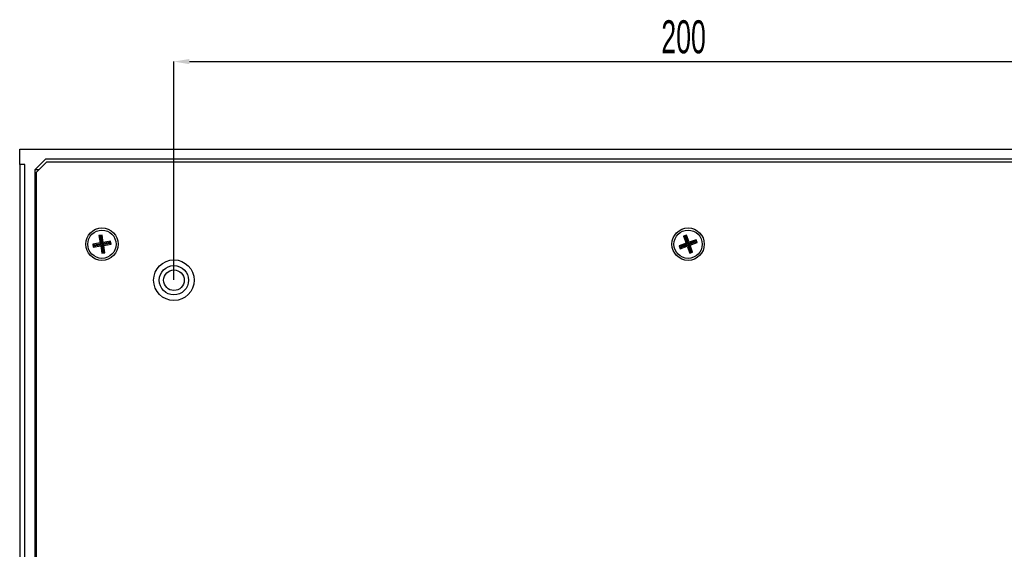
# Model space of a CAD drawing. Header units: millimetres. Extents: x -9 to 904, y 4 to 588.
# Tile 12 of 13: x 610 to 802, y 485 to 588. Entities that reach past the tile are written whole.
import ezdxf

# ---------------------------------------------------------------- set-up
doc = ezdxf.new("R2010")
doc.units = ezdxf.units.MM
doc.header["$PDSIZE"] = -1
doc.styles.add('SLDTEXTSTYLE1', font='TXT', dxfattribs={"width": 0.605})
doc.dimstyles.new('SLDDIMSTYLE4', dxfattribs={"dimtxt": 6.420797, "dimasz": 3, "dimexe": 0, "dimexo": 0.0625, "dimgap": 1.605199, "dimtad": 2, "dimdec": 3, "dimrnd": 1e-09, "dimzin": 12, "dimdsep": 46, "dimtxsty": 'SLDTEXTSTYLE1', "dimsah": 1, "dimcen": 0.09, "dimadec": 0, "dimazin": 3, "dimtfac": 1, "dimtdec": 3, "dimtofl": 0, "dimtmove": 0, "dimatfit": 3, "dimfxl": 1, "dimfrac": 2, "dimtolj": 1, "dimtzin": 12, "dimarcsym": 0})

# ---------------------------------------------------------------- blocks, each defined once
blk = doc.blocks.new('*D53')
at = {"color": 0, "linetype": 'Continuous', "lineweight": -2, "transparency": 16777216}
for p, q in [((640.02, 537.86), (640.02, 580.3)), ((643.02, 580.3), (837.02, 580.3)), ((840.02, 537.86), (840.02, 580.3))]:
    blk.add_line(p, q, dxfattribs=at)
at = {"color": 0, "linetype": 'Continuous', "transparency": 16777216}
for points in [[(643.02, 580.8), (643.02, 579.8), (640.02, 580.3)], [(837.02, 580.8), (837.02, 579.8), (840.02, 580.3)]]:
    blk.add_solid(points, dxfattribs=at)
at = {"layer": 'Defpoints', "color": 0, "linetype": 'Continuous', "transparency": 16777216}
for p in [(840.02, 580.3), (640.02, 537.8), (840.02, 537.8)]:
    blk.add_point(p, dxfattribs=at)
at = {"color": 0, "linetype": 'Continuous', "lineweight": 18, "transparency": 16777216, "insert": (739.14, 588.33), "char_height": 6.421, "attachment_point": 2, "style": 'SLDTEXTSTYLE1'}
blk.add_mtext('\\A1;200', dxfattribs=at)

msp = doc.modelspace()

# ---------------------------------------------------------------- linework, layer by layer
at = {"color": 7, "linetype": 'Continuous', "lineweight": 25}
for p, q in [((610.0175, 560.3011), (610.0175, 563.3011)), ((610.0175, 563.3011), (870.0175, 563.3011)), ((615.0175, 561.3011), (613.0175, 559.3011)), ((865.0175, 561.3011), (615.0175, 561.3011)), ((611.0175, 560.3011), (610.0175, 560.3011)), ((610.0175, 560.3011), (610.0175, 548.3011)), ((611.0175, 356.3011), (611.0175, 560.3011)), ((613.0175, 357.3011), (613.0175, 559.3011)), ((613.0175, 559.3011), (613.8175, 559.3011)), ((615.3175, 560.8011), (613.3175, 558.8011)), ((615.3175, 560.8011), (864.7175, 560.8011)), ((613.3175, 357.8011), (613.3175, 558.8011)), ((610.0175, 548.3011), (610.0175, 368.3011)), ((626.0288, 546.5766), (625.4368, 546.479)), ((625.4368, 546.479), (625.6727, 545.0483)), ((625.6986, 546.2913), (625.4368, 546.479)), ((625.8411, 546.3148), (625.6986, 546.2913)), ((625.6986, 546.2913), (625.9345, 544.8606)), ((625.8411, 546.3148), (626.0288, 546.5766)), ((626.077, 544.8842), (625.8411, 546.3148)), ((626.2647, 545.1459), (626.0288, 546.5766)), ((739.7029, 546.5486), (739.1389, 546.344)), ((739.1389, 546.344), (739.6332, 544.9809)), ((739.4306, 546.2076), (739.1389, 546.344)), ((739.5665, 546.2568), (739.4306, 546.2076)), ((739.4306, 546.2076), (739.9249, 544.8444)), ((739.5665, 546.2568), (739.7029, 546.5486)), ((740.0608, 544.8937), (739.5665, 546.2568)), ((740.1972, 545.1854), (739.7029, 546.5486)), ((613.3175, 545.3011), (613.0175, 545.3011)), ((613.3175, 544.3011), (613.0175, 544.3011)), ((625.6727, 545.0483), (624.242, 544.8124)), ((624.242, 544.8124), (624.3396, 544.2204)), ((624.5038, 544.6248), (624.242, 544.8124)), ((624.5273, 544.4822), (624.3396, 544.2204)), ((624.3396, 544.2204), (625.7703, 544.4563)), ((625.9345, 544.8606), (624.5038, 544.6248)), ((624.5038, 544.6248), (624.5273, 544.4822)), ((624.5273, 544.4822), (625.958, 544.7181)), ((625.9345, 544.8606), (625.6727, 545.0483)), ((625.958, 544.7181), (625.7703, 544.4563)), ((625.7703, 544.4563), (626.0062, 543.0256)), ((625.958, 544.7181), (626.1938, 543.2874)), ((626.077, 544.8842), (626.2647, 545.1459)), ((627.5077, 545.12), (626.077, 544.8842)), ((626.1005, 544.7416), (627.5312, 544.9775)), ((626.3364, 543.3109), (626.1005, 544.7416)), ((626.1005, 544.7416), (626.3623, 544.5539)), ((627.6954, 545.3818), (626.2647, 545.1459)), ((626.3623, 544.5539), (627.793, 544.7898)), ((626.5982, 543.1232), (626.3623, 544.5539)), ((627.5077, 545.12), (627.6954, 545.3818)), ((627.5312, 544.9775), (627.5077, 545.12)), ((627.5312, 544.9775), (627.793, 544.7898)), ((627.793, 544.7898), (627.6954, 545.3818)), ((739.6332, 544.9809), (738.27, 544.4866)), ((738.27, 544.4866), (738.4746, 543.9225)), ((738.5618, 544.3501), (738.27, 544.4866)), ((738.4746, 543.9225), (739.8377, 544.4168)), ((738.6111, 544.2143), (738.4746, 543.9225)), ((739.9249, 544.8444), (738.5618, 544.3501)), ((738.5618, 544.3501), (738.6111, 544.2143)), ((738.6111, 544.2143), (739.9742, 544.7086)), ((739.9249, 544.8444), (739.6332, 544.9809)), ((739.9742, 544.7086), (739.8377, 544.4168)), ((739.8377, 544.4168), (740.332, 543.0537)), ((739.9742, 544.7086), (740.4685, 543.3454)), ((741.4239, 545.388), (740.0608, 544.8937)), ((740.0608, 544.8937), (740.1972, 545.1854)), ((740.11, 544.7578), (741.4732, 545.2521)), ((740.6043, 543.3947), (740.11, 544.7578)), ((740.11, 544.7578), (740.4018, 544.6214)), ((741.5604, 545.6797), (740.1972, 545.1854)), ((740.4018, 544.6214), (741.7649, 545.1157)), ((740.8961, 543.2582), (740.4018, 544.6214)), ((741.4239, 545.388), (741.5604, 545.6797)), ((741.4732, 545.2521), (741.4239, 545.388)), ((741.4732, 545.2521), (741.7649, 545.1157)), ((741.7649, 545.1157), (741.5604, 545.6797)), ((626.1938, 543.2874), (626.0062, 543.0256)), ((626.0062, 543.0256), (626.5982, 543.1232)), ((626.1938, 543.2874), (626.3364, 543.3109)), ((626.3364, 543.3109), (626.5982, 543.1232)), ((740.4685, 543.3454), (740.332, 543.0537)), ((740.332, 543.0537), (740.8961, 543.2582)), ((740.4685, 543.3454), (740.6043, 543.3947)), ((740.6043, 543.3947), (740.8961, 543.2582)), ((613.0175, 502.9011), (613.3175, 502.9011)), ((613.0175, 501.9011), (613.3175, 501.9011))]:
    msp.add_line(p, q, dxfattribs=at)
for centre, radius in [((626.0175, 544.8011), 3.15), ((740.0175, 544.8011), 3.15), ((626.0175, 544.8011), 2.75), ((740.0175, 544.8011), 2.75), ((640.0175, 537.8011), 3.95), ((640.0175, 537.8011), 2.85), ((640.0175, 537.8011), 2)]:
    msp.add_circle(centre, radius, dxfattribs=at)

# ---------------------------------------------------------------- dimensions: what is measured, and where the dimension line sits
at = {"color": 7, "linetype": 'Continuous', "lineweight": 18}
dim = msp.add_linear_dim(base=(840.0175, 580.3011), p1=(640.0175, 537.8011), p2=(840.0175, 537.8011), dimstyle='SLDDIMSTYLE4', dxfattribs=at)
dim.commit()
dim.dimension.update_dxf_attribs({"geometry": '*D53', "text_midpoint": (739.1436, 580.3011), "dimtype": 160})

doc.saveas('drawing.dxf')
